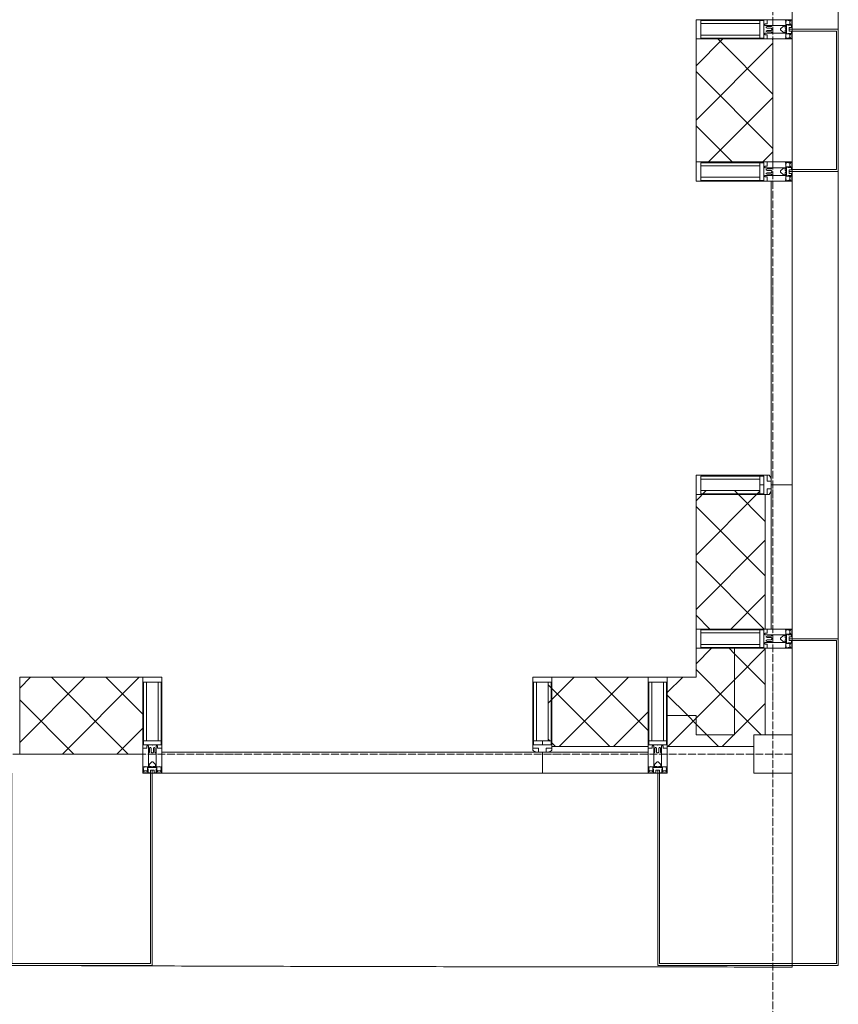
# Model space of a CAD drawing. Header units: millimetres. Extents: x 105790 to 201854, y 7718 to 225473.
# Tile 32 of 50: x 134790 to 136920, y 14749 to 17310. Entities that reach past the tile are written whole.
import ezdxf

# ---------------------------------------------------------------- set-up
doc = ezdxf.new("R2010")
doc.units = ezdxf.units.MM
doc.linetypes.add('ADSK_Линия сетки', pattern=[25, 20, -2.5, 0, -2.5])
doc.linetypes.add('Линия сетки', pattern=[25, 20, -2.5, 0, -2.5])
for name, color, linetype, lineweight in [('Импосты витража', 7, 'Continuous', 18), ('Колонны', 7, 'Continuous', 18), ('Оси', 7, 'Continuous', 9), ('Панели витража', 7, 'Continuous', 18), ('Стены разрез', 7, 'Continuous', 40), ('Стены штриховка', 7, 'Continuous', 40), ('Форма', 7, 'Continuous', 18), ('Элементы узлов', 7, 'Continuous', 18)]:
    doc.layers.add(name, color=color, linetype=linetype, lineweight=lineweight)
pattern_1 = [(45, (0, 0), (-70.71068, 70.71068), []), (135, (0, 0), (-70.71068, -70.71068), [])]

# ---------------------------------------------------------------- blocks, each defined once
blk = doc.blocks.new('A_SLK_PAN_Type1 - Прямой тип панели-6537262-МКСС_К4_L23_78_000_')
at = {"layer": 'Колонны', "lineweight": 5}
for p, q in [((-185, 120), (185, 120)), ((-185, 0), (-185, 120)), ((-180, 115), (-180, 0)), ((180, 115), (-180, 115)), ((180, 0), (180, 115)), ((185, 120), (185, 0)), ((-180, 0), (-185, 0)), ((185, 0), (180, 0))]:
    blk.add_line(p, q, dxfattribs=at)
blk = doc.blocks.new('Quad Corner Mullion - Q_0_100_-50-7508018-МКСС_К4_L23_78_000_')
at = {"layer": 'Импосты витража', "color": 253, "lineweight": 5, "true_color": 0xaaaaaa}
for p, q in [((-100, -100), (-100, 0)), ((-100, 0), (0, 0)), ((0, 0), (0, -100)), ((0, -100), (-100, -100))]:
    blk.add_line(p, q, dxfattribs=at)
blk = doc.blocks.new('Rectangular Mullion - 50Wx250H-3927046-МКСС_К4_L23_78_000_')
at = {"layer": 'Элементы узлов', "color": 253, "lineweight": 5, "true_color": 0xaaaaaa}
for p, q in [((0, 250), (-25, 250)), ((-25, 250), (-25, 237.3)), ((-25, 65.2), (-25, 250)), ((-25, 250), (0, 250)), ((-23, 237.3), (0, 237.3)), ((-23, 237.3), (0, 237.3)), ((-23, 237.3), (-23, 73.6)), ((0, 237.3), (-14.9, 237.3)), ((-14.9, 237.3), (-14.9, 84)), ((-14.9, 84), (-14.9, 237.3)), ((25, 250), (0, 250)), ((25, 250), (0, 250)), ((14.9, 237.3), (0, 237.3)), ((0, 237.3), (23, 237.3)), ((23, 237.3), (0, 237.3)), ((14.9, 84), (14.9, 237.3)), ((14.9, 84), (14.9, 237.3)), ((23, 237.3), (23, 73.6)), ((25, 237.3), (25, 250)), ((25, 65.2), (25, 250)), ((0, 84), (-23, 84)), ((-23, 84), (-23, 73.6)), ((0, 84), (-23, 84)), ((-14.9, 84), (0, 84)), ((0, 84), (14.9, 84)), ((23, 84), (0, 84)), ((0, 84), (0, 73.6)), ((0, 84), (23, 84)), ((0, 73.6), (0, 84)), ((23, 73.6), (23, 84)), ((-25, 73.6), (-25, 65.2)), ((-25, 65.2), (-25, 60.2)), ((-10, 65.2), (-25, 65.2)), ((-25, 65.2), (-25, 60.2)), ((-25, 65.2), (-10, 65.2)), ((-10, 65.2), (-25, 65.2)), ((-23, 73.6), (0, 73.6)), ((0, 73.6), (-23, 73.6)), ((-0.5, 73.6), (-23, 73.6)), ((-10, 55), (-14, 55)), ((-14, 55), (-10, 55)), ((-10, 55), (-10, 65.2)), ((-10, 65.2), (-10, 55)), ((-10, 55), (-10, 65.2)), ((-10, 55), (0, 55)), ((0, 55), (-10, 55)), ((0, 73.6), (23, 73.6)), ((23, 73.6), (0, 73.6)), ((0, 55), (10, 55)), ((0, 55), (10, 55)), ((0.5, 73.6), (23, 73.6)), ((10, 65.2), (10, 55)), ((25, 65.2), (10, 65.2)), ((10, 55), (10, 65.2)), ((10, 65.2), (25, 65.2)), ((10, 65.2), (25, 65.2)), ((10, 55), (10, 65.2)), ((10, 55), (14, 55)), ((10, 55), (14, 55)), ((25, 65.2), (25, 73.6)), ((25, 65.2), (25, 60.2)), ((25, 60.2), (25, 65.2))]:
    blk.add_line(p, q, dxfattribs=at)
for centre, start, end in [((-14, 69.1), 218.9723, 270), ((-14, 69.1), 218.9723, 270), ((-14, 69.1), 218.9723, 270), ((14, 69.1), 270, 321.0277), ((14, 69.1), 270, 321.0277), ((14, 69.1), 270, 321.0277)]:
    blk.add_arc(centre, 14.1, start, end, dxfattribs=at)
blk = doc.blocks.new('Rectangular Mullion - R_InvisibleFrame_50Wx250H-7508015-МКСС_К4_L23_78_000_')
at = {"layer": 'Импосты витража', "color": 253, "lineweight": 5, "true_color": 0xaaaaaa}
for p, q in [((-25, -237.3), (-25, -73.6)), ((25, -73.6), (25, -237.3))]:
    blk.add_line(p, q, dxfattribs=at)
blk = doc.blocks.new('Rectangular Mullion - 50Wx250H-2623690-МКСС_К4_L23_78_000_')
at = {"layer": 'Элементы узлов', "color": 253, "lineweight": 5, "true_color": 0xaaaaaa}
for p, q in [((-25, 65.2), (-25, 250)), ((-25, 250), (0, 250)), ((-23, 237.3), (0, 237.3)), ((-23, 237.3), (-23, 73.6)), ((-14.9, 84), (-14.9, 237.3)), ((25, 250), (0, 250)), ((23, 237.3), (0, 237.3)), ((14.9, 84), (14.9, 237.3)), ((23, 237.3), (23, 73.6)), ((25, 65.2), (25, 250)), ((0, 84), (-23, 84)), ((0, 84), (23, 84)), ((-14, 65.2), (-25, 65.2)), ((-0.5, 73.6), (-23, 73.6)), ((-14, 71.3), (-14, 65.2)), ((-10, 71.3), (-14, 71.3)), ((-10, 53), (-10, 71.3)), ((-8.7, 53), (-10, 53)), ((-10, 53), (-10, 17)), ((-8.7, 53), (-7, 54.7)), ((-7, 65.2), (-5.9, 67.3)), ((-7, 65.2), (-7, 54.7)), ((-4.1, 67.3), (-5.9, 67.3)), ((-4.1, 67.3), (-2.9, 65.1)), ((-2.9, 65.1), (-2.9, 54.6)), ((-1.3, 53), (-2.9, 54.6)), ((0, 53), (-1.3, 53)), ((0, 53), (1.3, 53)), ((0.5, 73.6), (23, 73.6)), ((1.3, 53), (2.9, 54.6)), ((4.1, 67.3), (2.9, 65.1)), ((2.9, 65.1), (2.9, 54.6)), ((4.1, 67.3), (5.9, 67.3)), ((7, 65.2), (5.9, 67.3)), ((7, 65.2), (7, 54.7)), ((8.7, 53), (7, 54.7)), ((8.7, 53), (10, 53)), ((10, 71.3), (14, 71.3)), ((10, 53), (10, 71.3)), ((10, 53), (10, 17)), ((14, 71.3), (14, 65.2)), ((14, 65.2), (25, 65.2)), ((-8.5, 23), (-1.5, 30)), ((-1.5, 30), (0, 30)), ((1.5, 30), (0, 30)), ((8.5, 23), (1.5, 30)), ((-23.8, 14.6), (-25, 14.2)), ((-25, 0), (-25, 14.2)), ((-22.3, 17), (-23.8, 17)), ((-23.8, 17), (-23.8, 14.6)), ((-22.5, 10.6), (-23.8, 14.6)), ((-22.5, 10.6), (-23.7, 9.9)), ((-23.7, 1.3), (-23.7, 9.9)), ((-23.7, 1.3), (-11.8, 1.3)), ((-23.2, 10.2), (-22.5, 8)), ((-22.5, 8), (-22.5, 4.5)), ((-21.3, 4.5), (-22.5, 4.5)), ((-22.3, 17), (-22.3, 16)), ((-22.3, 16), (-21.3, 16)), ((-19, 17.6), (-21.3, 16)), ((-21.3, 4.5), (-21.3, 6.5)), ((-21.3, 6.5), (-14.2, 6.5)), ((-18.4, 16.6), (-19, 17.6)), ((-7.4, 16.6), (-18.4, 16.6)), ((-14.2, 6.5), (-14.2, 4.5)), ((-13.2, 4.5), (-14.2, 4.5)), ((-13.2, 4.5), (-12.2, 7.2)), ((-12.7, 7.6), (-11.3, 11.4)), ((-12.7, 7.6), (-11.8, 6.9)), ((-12.2, 9), (-12.2, 14.8)), ((-12.2, 14.8), (0, 14.8)), ((-11.8, 1.3), (-11.8, 6.9)), ((-10.5, 11.2), (-11.3, 11.4)), ((-10.5, 1.5), (-10.5, 11.2)), ((-4.8, 1.5), (-10.5, 1.5)), ((-10, 17), (-7.5, 17)), ((-8.5, 18.5), (-8.5, 23)), ((-7.5, 18.5), (-8.5, 18.5)), ((-7.5, 17), (-7.5, 18.5)), ((-7.4, 18), (-7.4, 16.6)), ((-2.6, 18), (-7.4, 18)), ((0, 8), (-4.8, 8)), ((-4.8, 1.5), (-4.8, 8)), ((-2.6, 18), (-2.6, 16.8)), ((-2.6, 16.8), (0, 16.8)), ((2.6, 16.8), (0, 16.8)), ((0, 14.8), (0, 16.8)), ((0, 14.8), (0, 16.8)), ((12.2, 14.8), (0, 14.8)), ((0, 0), (0, 8)), ((0, 8), (4.8, 8)), ((0, 0), (0, 8)), ((2.6, 18), (2.6, 16.8)), ((2.6, 18), (7.4, 18)), ((4.8, 1.5), (4.8, 8)), ((4.8, 1.5), (10.5, 1.5)), ((7.4, 18), (7.4, 16.6)), ((7.4, 16.6), (18.4, 16.6)), ((7.5, 18.5), (8.5, 18.5)), ((7.5, 17), (7.5, 18.5)), ((10, 17), (7.5, 17)), ((8.5, 18.5), (8.5, 23)), ((10.5, 11.2), (11.3, 11.4)), ((10.5, 1.5), (10.5, 11.2)), ((12.7, 7.6), (11.3, 11.4)), ((12.7, 7.6), (11.8, 6.9)), ((11.8, 1.3), (11.8, 6.9)), ((23.7, 1.3), (11.8, 1.3)), ((12.2, 9), (12.2, 14.8)), ((13.2, 4.5), (12.2, 7.2)), ((13.2, 4.5), (14.2, 4.5)), ((21.3, 6.5), (14.2, 6.5)), ((14.2, 6.5), (14.2, 4.5)), ((18.4, 16.6), (19, 17.6)), ((19, 17.6), (21.3, 16)), ((22.3, 16), (21.3, 16)), ((21.3, 4.5), (21.3, 6.5)), ((21.3, 4.5), (22.5, 4.5)), ((22.3, 17), (22.3, 16)), ((22.3, 17), (23.8, 17)), ((22.5, 10.6), (23.8, 14.6)), ((22.5, 10.6), (23.7, 9.9)), ((23.2, 10.2), (22.5, 8)), ((22.5, 8), (22.5, 4.5)), ((23.7, 1.3), (23.7, 9.9)), ((23.8, 17), (23.8, 14.6)), ((23.8, 14.6), (25, 14.2)), ((25, 0), (25, 14.2)), ((-25, 0), (0, 0)), ((25, 0), (0, 0))]:
    blk.add_line(p, q, dxfattribs=at)
for centre, start, end in [((-0.5, 73.1), 360, 90), ((0.5, 73.1), 90, 180)]:
    blk.add_arc(centre, 0.5, start, end, dxfattribs=at)
blk = doc.blocks.new('Rectangular Mullion - R_StandardFrame_50Wx250H-7505733-МКСС_К4_L23_78_000_')
at = {"layer": 'Импосты витража', "color": 253, "lineweight": 5, "true_color": 0xaaaaaa}
for p, q in [((-25, -250), (-25, 0)), ((-25, 0), (25, 0)), ((25, 0), (25, -250)), ((25, -250), (-25, -250))]:
    blk.add_line(p, q, dxfattribs=at)
blk = doc.blocks.new('System Panel - A_PAN_Glass-7509025-МКСС_К4_L23_78_000_')
at = {"layer": 'Панели витража', "color": 253, "lineweight": 5, "true_color": 0xaaaaaa}
for p, q in [((481, 55), (-495, 55)), ((-495, 55), (-495, 0)), ((495, 0), (495, 55)), ((-495, 0), (495, 0))]:
    blk.add_line(p, q, dxfattribs=at)
blk = doc.blocks.new('Rectangular Mullion - R_StandardFrame_50Wx250H-7505731-МКСС_К4_L23_78_000_')
at = {"layer": 'Импосты витража', "color": 253, "lineweight": 5, "true_color": 0xaaaaaa}
for p, q in [((-25, -250), (-25, 0)), ((-25, 0), (-5, 0)), ((0, 0), (25, 0)), ((25, 0), (25, -250)), ((25, -250), (-25, -250))]:
    blk.add_line(p, q, dxfattribs=at)
blk = doc.blocks.new('Rectangular Mullion - R_StandardFrame_50Wx250H-5816793-МКСС_К4_L23_78_000_')
at = {"layer": 'Импосты витража', "color": 253, "lineweight": 5, "true_color": 0xaaaaaa}
for p, q in [((-25, 0), (-25, 250)), ((-25, 250), (25, 250)), ((25, 250), (25, 0)), ((25, 0), (-25, 0))]:
    blk.add_line(p, q, dxfattribs=at)
blk = doc.blocks.new('Rectangular Mullion - R_InvisibleFrame_50Wx250H-3980528-МКСС_К4_L23_78_000_')
at = {"layer": 'Импосты витража', "color": 253, "lineweight": 5, "true_color": 0xaaaaaa}
for p, q in [((-25, 73.6), (-25, 237.3)), ((25, 237.3), (25, 73.6))]:
    blk.add_line(p, q, dxfattribs=at)
blk = doc.blocks.new('Rectangular Mullion - R_StandardFrame_50Wx250H-V41-МКСС_К4_L23_78_000_')
at = {"layer": 'Импосты витража', "color": 253, "lineweight": 5, "true_color": 0xaaaaaa}
for p, q in [((-25, 0), (-25, 250)), ((-25, 250), (25, 250)), ((25, 250), (25, 0)), ((0, 0), (-25, 0)), ((25, 0), (5, 0))]:
    blk.add_line(p, q, dxfattribs=at)
blk = doc.blocks.new('System Panel - A_PAN_Glass-V44-МКСС_К4_L23_78_000_')
at = {"layer": 'Панели витража', "color": 253, "lineweight": 5, "true_color": 0xaaaaaa}
for p, q in [((395, 0), (-395, 0)), ((-395, 0), (-395, -55)), ((395, -55), (395, 0)), ((-395, -55), (381, -55))]:
    blk.add_line(p, q, dxfattribs=at)
blk = doc.blocks.new('Rectangular Mullion - R_StandardFrame_50Wx250H-5802904-МКСС_К4_L23_78_000_')
at = {"layer": 'Импосты витража', "color": 253, "lineweight": 5, "true_color": 0xaaaaaa}
for p, q in [((-25, 0), (-25, 250)), ((-25, 250), (25, 250)), ((25, 250), (25, 0)), ((-5, 0), (-25, 0)), ((25, 0), (0, 0))]:
    blk.add_line(p, q, dxfattribs=at)
blk = doc.blocks.new('A_SLK_PAN_Type1 - Прямой тип панели-6537838-МКСС_К4_L23_78_000_')
at = {"layer": 'Колонны', "lineweight": 5}
for p, q in [((-185, 500), (185, 500)), ((-185, 0), (-185, 500)), ((-180, 495), (-180, 0)), ((180, 495), (-180, 495)), ((180, 0), (180, 495)), ((185, 500), (185, 0)), ((-180, 0), (-185, 0)), ((185, 0), (180, 0))]:
    blk.add_line(p, q, dxfattribs=at)
blk = doc.blocks.new('A_OGR_PAN_Отлив - A_OGR_PAN_Отлив-6070770-МКСС_К4_L23_78_000_')
at = {"layer": 'Колонны', "color": 253, "lineweight": 5, "true_color": 0xaaaaaa}
blk.add_line((607.5, 120), (-607.5, 120), dxfattribs=at)
blk = doc.blocks.new('A_OGR_PAN_Отлив - A_OGR_PAN_Отлив-6070778-МКСС_К4_L23_78_000_')
at = {"layer": 'Колонны', "color": 253, "lineweight": 5, "true_color": 0xaaaaaa}
blk.add_line((632.5, 120), (-632.5, 120), dxfattribs=at)
blk = doc.blocks.new('135_SLK_K4_AR_FCD_rvt-1-МКСС_К4_L23_78_000_')
at = {"layer": 'Стены разрез', "lineweight": 5, "true_color": 0xaaaaaa}
h = blk.add_hatch(dxfattribs=at)
h.set_pattern_fill('FP_4', color=253, style=0, pattern_type=2)
h.set_pattern_definition(pattern_1)
h.paths.add_polyline_path([(136750, 16940), (136750, 17260), (136550, 17260), (136550, 16940)])
h = blk.add_hatch(dxfattribs=at)
h.set_pattern_fill('FP_4', color=253, style=0, pattern_type=2)
h.set_pattern_definition(pattern_1)
h.paths.add_polyline_path([(136550, 15725), (136730, 15725), (136730, 16075), (136726.5, 16075), (136726.5, 16077), (136716, 16077), (136716, 16085.1), (136562.7, 16085.1), (136562.7, 16075), (136550, 16075), (136550, 15780.7)])
h = blk.add_hatch(dxfattribs=at)
h.set_pattern_fill('FP_4', color=253, style=0, pattern_type=2)
h.set_pattern_definition(pattern_1)
h.paths.add_polyline_path([(136650, 15450), (136650, 15675), (136550, 15675), (136550, 15450)])
h = blk.add_hatch(dxfattribs=at)
h.set_pattern_fill('FP_4', color=253, style=0, pattern_type=2)
h.set_pattern_definition(pattern_1)
h.paths.add_polyline_path([(136700, 15450), (136730, 15450), (136730, 15675), (136650, 15675), (136650, 15450)])
h = blk.add_hatch(dxfattribs=at)
h.set_pattern_fill('FP_4', color=253, style=0, pattern_type=2)
h.set_pattern_definition(pattern_1)
h.paths.add_polyline_path([(135110, 15400), (135110, 15600), (134790, 15600), (134790, 15400)])
h = blk.add_hatch(dxfattribs=at)
h.set_pattern_fill('FP_4', color=253, style=0, pattern_type=2)
h.set_pattern_definition(pattern_1)
h.paths.add_polyline_path([(136175, 15420), (136425, 15420), (136425, 15600), (136175, 15600), (136175, 15587.3), (136164.9, 15587.3), (136164.9, 15433.9), (136173, 15433.9), (136173, 15423.5), (136175, 15423.5)])
h = blk.add_hatch(dxfattribs=at)
h.set_pattern_fill('FP_4', color=253, style=0, pattern_type=2)
h.set_pattern_definition(pattern_1)
h.paths.add_polyline_path([(136550, 15500), (136550, 15600), (136475, 15600), (136475, 15500)])
h = blk.add_hatch(dxfattribs=at)
h.set_pattern_fill('FP_4', color=253, style=0, pattern_type=2)
h.set_pattern_definition(pattern_1)
h.paths.add_polyline_path([(136700, 15420), (136700, 15450), (136550, 15450), (136550, 15500), (136475, 15500), (136475, 15420)])
at = {"layer": 'Колонны', "color": 253, "lineweight": 9, "true_color": 0xaaaaaa}
for p, q in [((136800, 15700), (136800, 15695)), ((136920, 15700), (136800, 15700)), ((136920, 14855), (136920, 15700)), ((136800, 15695), (136915, 15695)), ((136915, 15695), (136915, 14855)), ((136455, 15350), (136450, 15350)), ((136450, 15350), (136450, 14850)), ((136455, 14855), (136455, 15350)), ((136915, 14855), (136455, 14855)), ((136920, 14850), (136920, 14855)), ((136450, 14850), (136920, 14850))]:
    blk.add_line(p, q, dxfattribs=at)
at = {"layer": 'Стены разрез', "color": 253, "lineweight": 9, "true_color": 0xaaaaaa}
for p, q in [((136550, 17260), (136550, 16940)), ((136750, 17260), (136550, 17260)), ((136750, 16940), (136750, 17260)), ((136550, 16940), (136750, 16940)), ((136800, 16100), (136745, 16100)), ((136800, 15725), (136800, 16100)), ((136550, 16075), (136550, 15725)), ((136550, 15725), (136800, 15725)), ((136550, 15675), (136550, 15600)), ((136730, 15675), (136550, 15675)), ((136730, 15450), (136730, 15675)), ((135110, 15600), (134790, 15600)), ((134790, 15600), (134790, 15400)), ((135110, 15400), (135110, 15600)), ((136425, 15600), (136175, 15600)), ((136425, 15350), (136425, 15600)), ((136550, 15600), (136475, 15600)), ((136475, 15600), (136475, 15420)), ((136700, 15420), (136700, 15450)), ((136700, 15450), (136730, 15450)), ((136475, 15420), (136700, 15420)), ((134790, 15400), (135110, 15400)), ((136150, 15405), (136150, 15350)), ((136150, 15350), (136425, 15350))]:
    blk.add_line(p, q, dxfattribs=at)
at = {"layer": 'Стены штриховка', "color": 253, "lineweight": 9, "true_color": 0xaaaaaa}
for p, q in [((136745, 15725), (136745, 16086)), ((136730, 15725), (136730, 16075)), ((136650, 15450), (136650, 15675)), ((136550, 15500), (136475, 15500)), ((136550, 15450), (136550, 15500)), ((136550, 15500), (136550, 15450)), ((136650, 15450), (136550, 15450)), ((136550, 15450), (136650, 15450)), ((136425, 15420), (136175, 15420)), ((136425, 15405), (136164, 15405))]:
    blk.add_line(p, q, dxfattribs=at)
at = {"layer": 'Форма', "color": 253, "lineweight": 9, "true_color": 0xaaaaaa}
for p, q in [((136800, 17285), (136800, 17730)), ((136800, 16920), (136800, 17280)), ((136800, 14846.1), (136800, 16915))]:
    blk.add_line(p, q, dxfattribs=at)
blk.add_open_spline([(134930.1, 14849.7), (134948.3, 14849.6), (135067.2, 14849.2), (135236.5, 14848.6), (135438.2, 14848), (135589.8, 14847.6), (135741.4, 14847.3), (135943.4, 14846.9), (136195.9, 14846.5), (136498.4, 14846.2), (136699.6, 14846.1), (136800, 14846.1)], degree=3, knots=[-0.07357132, -0.07357132, -0.07357132, -0.07357132, -0.07142857, -0.05952381, -0.05357143, -0.04761905, -0.04166667, -0.03571429, -0.02380952, -0.01190476, 0, 0, 0, 0], dxfattribs=at)
at = {"layer": 'Импосты витража', "color": 253, "lineweight": 5, "true_color": 0xaaaaaa, "extrusion": (0, 0, -1)}
for name, p, rotation in [('Rectangular Mullion - 50Wx250H-2623690-МКСС_К4_L23_78_000_', (-136800, 17285), 270), ('Rectangular Mullion - R_StandardFrame_50Wx250H-V41-МКСС_К4_L23_78_000_', (-136800, 17285), 270), ('Rectangular Mullion - 50Wx250H-2623690-МКСС_К4_L23_78_000_', (-136800, 16915), 270), ('Rectangular Mullion - R_StandardFrame_50Wx250H-5802904-МКСС_К4_L23_78_000_', (-136800, 16915), 270), ('Rectangular Mullion - 50Wx250H-3927046-МКСС_К4_L23_78_000_', (-136800, 16100), 270), ('Rectangular Mullion - R_InvisibleFrame_50Wx250H-3980528-МКСС_К4_L23_78_000_', (-136800, 16100), 270), ('Rectangular Mullion - 50Wx250H-2623690-МКСС_К4_L23_78_000_', (-136800, 15700), 270), ('Rectangular Mullion - R_StandardFrame_50Wx250H-5816793-МКСС_К4_L23_78_000_', (-136800, 15700), 270), ('Rectangular Mullion - R_StandardFrame_50Wx250H-7505731-МКСС_К4_L23_78_000_', (-135135, 15350), 180), ('Rectangular Mullion - R_StandardFrame_50Wx250H-7505733-МКСС_К4_L23_78_000_', (-136450, 15350), 180), ('Rectangular Mullion - R_InvisibleFrame_50Wx250H-7508015-МКСС_К4_L23_78_000_', (-136150, 15350), 180), ('Quad Corner Mullion - Q_0_100_-50-7508018-МКСС_К4_L23_78_000_', (-136800, 15350), 180)]:
    blk.add_blockref(name, p, dxfattribs=dict(at, rotation=rotation))
at = {"layer": 'Импосты витража', "color": 253, "lineweight": 5, "true_color": 0xaaaaaa}
for name, p in [('Rectangular Mullion - 50Wx250H-2623690-МКСС_К4_L23_78_000_', (135135, 15350)), ('Rectangular Mullion - 50Wx250H-3927046-МКСС_К4_L23_78_000_', (136150, 15350)), ('Rectangular Mullion - 50Wx250H-2623690-МКСС_К4_L23_78_000_', (136450, 15350))]:
    blk.add_blockref(name, p, dxfattribs=at)
at = {"layer": 'Колонны', "color": 253, "lineweight": 5, "true_color": 0xaaaaaa}
for name, p, rotation in [('A_OGR_PAN_Отлив - A_OGR_PAN_Отлив-6070778-МКСС_К4_L23_78_000_', (136800, 17917.5), 269.9999999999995), ('A_SLK_PAN_Type1 - Прямой тип панели-6537262-МКСС_К4_L23_78_000_', (136800, 17100), 269.9999999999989), ('A_OGR_PAN_Отлив - A_OGR_PAN_Отлив-6070770-МКСС_К4_L23_78_000_', (136800, 16307.5), 269.9999999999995), ('A_SLK_PAN_Type1 - Прямой тип панели-6537838-МКСС_К4_L23_78_000_', (134950, 15350), 180)]:
    blk.add_blockref(name, p, dxfattribs=dict(at, rotation=rotation))
at = {"layer": 'Панели витража', "color": 253, "lineweight": 5, "true_color": 0xaaaaaa, "rotation": 270}
blk.add_blockref('System Panel - A_PAN_Glass-V44-МКСС_К4_L23_78_000_', (136800, 16495), dxfattribs=at)
at = {"layer": 'Панели витража', "color": 253, "lineweight": 5, "true_color": 0xaaaaaa}
blk.add_blockref('System Panel - A_PAN_Glass-7509025-МКСС_К4_L23_78_000_', (135655, 15350), dxfattribs=at)

msp = doc.modelspace()

# ---------------------------------------------------------------- linework, layer by layer
at = {"layer": 'Оси', "linetype": 'Линия сетки'}
msp.add_line((136750, 12025.7), (136750, 33100), dxfattribs=at)
at = {"layer": 'Оси', "linetype": 'ADSK_Линия сетки'}
msp.add_line((136800, 15400), (106608.1, 15400), dxfattribs=at)

# ---------------------------------------------------------------- block references
at = {"lineweight": 5}
msp.add_blockref('135_SLK_K4_AR_FCD_rvt-1-МКСС_К4_L23_78_000_', (0, 0), dxfattribs=at)

doc.saveas('drawing.dxf')
